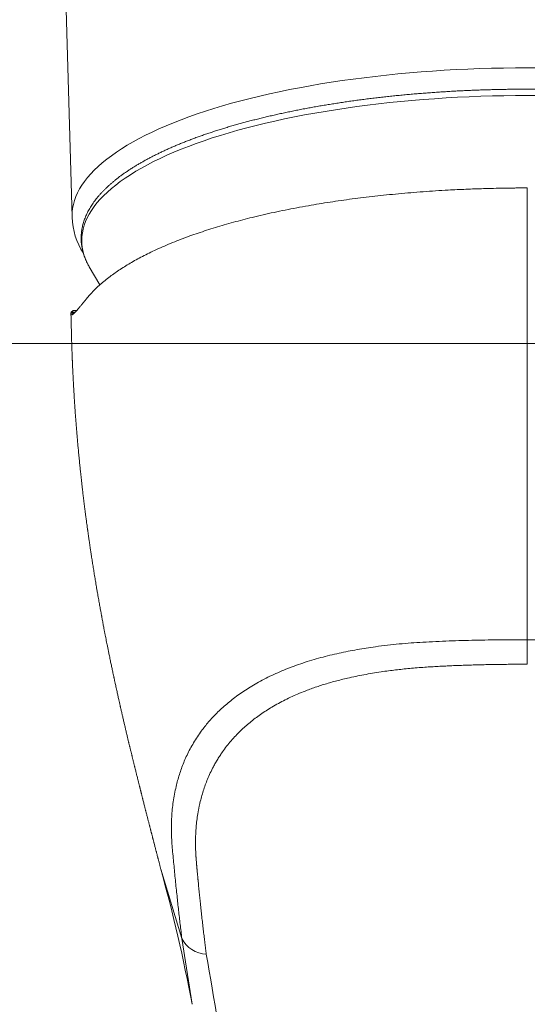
# Model space of a CAD drawing. Header units: millimetres. Extents: x 102382 to 164490, y 45733 to 103316.
# Tile 44 of 183: x 134833 to 134860, y 54714 to 54768. Entities that reach past the tile are written whole.
import ezdxf

# ---------------------------------------------------------------- set-up
doc = ezdxf.new("R2010")
doc.units = ezdxf.units.MM
doc.layers.add('_SA-PORAND_hatch', color=254, linetype='Continuous', lineweight=9, true_color=0xbebebe)
doc.layers.add('_SA-SANTEHN', color=7, linetype='Continuous', lineweight=0, true_color=0x4c5f99)

msp = doc.modelspace()

# ---------------------------------------------------------------- hatches: boundary and pattern name
at = {"layer": '_SA-PORAND_hatch', "true_color": 0xb7c7cc}
h = msp.add_hatch(dxfattribs=at)
h.set_pattern_fill('Grid', color=9, scale=1000, style=0, pattern_type=2)
h.set_pattern_definition([(0, (0, 0), (0, 250), []), (90, (0, 0), (-250, 2e-14), [])])
h.paths.add_polyline_path([(134390, 53889.999), (135330.631, 53889.999), (135330.631, 54889.999), (134390, 54889.999)], flags=0)

# ---------------------------------------------------------------- linework, layer by layer
at = {"layer": '_SA-SANTEHN', "lineweight": 0}
for p, q in [((134834.987, 54776.077), (134835.515, 54757.039)), ((134860.315, 54758.184), (134860.315, 54758.639)), ((134860.315, 54734.013), (134860.315, 54758.184)), ((134836.422, 54754.388), (134836.453, 54754.334)), ((134836.453, 54754.334), (134837.027, 54753.354)), ((134835.456, 54751.81), (134835.465, 54751.863)), ((134835.456, 54751.81), (134835.628, 54751.81)), ((134835.465, 54751.863), (134835.568, 54751.956)), ((134835.465, 54751.863), (134835.681, 54751.863)), ((134835.767, 54751.957), (134835.568, 54751.957)), ((134860.315, 54734.012), (134860.315, 54732.676)), ((134840.353, 54721.501), (134840.351, 54721.509)), ((134841.498, 54717.732), (134840.353, 54721.501)), ((134842.054, 54714.149), (134841.498, 54717.732)), ((134842.056, 54714.137), (134842.054, 54714.149))]:
    msp.add_line(p, q, dxfattribs=at)
for points in [[(134835.515, 54757.039), (134835.514, 54757.112), (134835.522, 54757.323), (134835.548, 54757.535), (134835.59, 54757.745), (134835.65, 54757.956), (134835.726, 54758.166), (134835.819, 54758.375), (134835.929, 54758.583), (134836.056, 54758.791), (134836.199, 54758.997), (134836.359, 54759.202), (134836.535, 54759.405), (134836.728, 54759.607), (134836.936, 54759.807), (134837.161, 54760.006), (134837.402, 54760.202), (134837.658, 54760.396), (134837.93, 54760.588), (134838.217, 54760.778), (134838.519, 54760.965), (134838.836, 54761.149), (134839.168, 54761.331), (134839.515, 54761.51), (134839.876, 54761.685), (134840.25, 54761.858), (134840.639, 54762.027), (134841.041, 54762.193), (134841.456, 54762.356), (134841.884, 54762.515), (134842.325, 54762.67), (134842.778, 54762.822), (134843.243, 54762.969), (134843.72, 54763.113), (134844.208, 54763.252), (134844.707, 54763.387), (134845.217, 54763.518), (134845.737, 54763.644), (134846.268, 54763.766), (134846.807, 54763.884), (134847.357, 54763.997), (134847.915, 54764.105), (134848.481, 54764.208), (134849.056, 54764.307), (134849.638, 54764.4), (134850.228, 54764.489), (134850.824, 54764.572), (134851.427, 54764.65), (134852.036, 54764.723), (134852.651, 54764.791), (134853.271, 54764.854), (134853.896, 54764.911), (134854.526, 54764.963), (134855.159, 54765.01), (134855.796, 54765.051), (134856.436, 54765.087), (134857.078, 54765.118), (134857.723, 54765.142), (134858.369, 54765.162), (134859.017, 54765.176), (134859.666, 54765.184), (134860.315, 54765.187), (134860.965, 54765.184)], [(134860.951, 54763.673), (134860.315, 54763.676), (134859.68, 54763.673), (134859.045, 54763.665), (134858.411, 54763.652), (134857.779, 54763.633), (134857.148, 54763.609), (134856.519, 54763.579), (134855.893, 54763.544), (134855.269, 54763.504), (134854.65, 54763.458), (134854.034, 54763.407), (134853.422, 54763.351), (134852.816, 54763.289), (134852.214, 54763.223), (134851.618, 54763.151), (134851.028, 54763.075), (134850.444, 54762.993), (134849.867, 54762.906), (134849.297, 54762.815), (134848.735, 54762.719), (134848.181, 54762.618), (134847.635, 54762.512), (134847.097, 54762.401), (134846.569, 54762.287), (134846.05, 54762.167), (134845.541, 54762.043), (134845.042, 54761.915), (134844.554, 54761.783), (134844.076, 54761.647), (134843.609, 54761.506), (134843.154, 54761.362), (134842.711, 54761.214), (134842.28, 54761.062), (134841.861, 54760.906), (134841.454, 54760.747), (134841.061, 54760.585), (134840.681, 54760.419), (134840.314, 54760.25), (134839.961, 54760.078), (134839.622, 54759.903), (134839.297, 54759.725), (134838.987, 54759.545), (134838.691, 54759.362), (134838.41, 54759.176), (134838.144, 54758.989), (134837.893, 54758.799), (134837.658, 54758.606), (134837.438, 54758.412), (134837.234, 54758.216), (134837.045, 54758.019), (134836.873, 54757.82), (134836.716, 54757.619), (134836.576, 54757.418), (134836.452, 54757.215), (134836.345, 54757.011), (134836.253, 54756.806), (134836.179, 54756.601), (134836.121, 54756.395), (134836.079, 54756.188), (134836.054, 54755.982), (134836.046, 54755.775)]]:
    msp.add_lwpolyline(points, dxfattribs=at)
for centre, radius, start, end in [((134839.407, 54757.189), 3.894, 182.2003, 212.7654), ((134838.955, 54755.82), 2.909, 180.8996, 209.4935)]:
    msp.add_arc(centre, radius, start, end, dxfattribs=at)
at = {"layer": '_SA-SANTEHN', "lineweight": 0, "extrusion": (0, 0, -1)}
for centre, radius, start, end in [((-134755.94, 54698.087), 87.598, 164.49203, 169.43473), ((-134842.877, 54718.411), 1.538, 271.8085, 333.7844), ((-134201.438, 54606.521), 650.814, 170.237651, 171.57116)]:
    msp.add_arc(centre, radius, start, end, dxfattribs=at)
at = {"layer": '_SA-SANTEHN', "lineweight": 0}
for points, knots in [([(134860.315, 54764.023), (134860.196, 54764.022), (134860.027, 54764.022), (134859.776, 54764.021), (134859.56, 54764.019), (134859.302, 54764.016), (134859.031, 54764.012), (134858.746, 54764.006), (134858.452, 54763.999), (134858.151, 54763.991), (134857.843, 54763.981), (134857.532, 54763.97), (134857.217, 54763.958), (134856.899, 54763.944), (134856.579, 54763.928), (134856.258, 54763.911), (134855.935, 54763.892), (134855.611, 54763.872), (134855.287, 54763.85), (134854.962, 54763.827), (134854.638, 54763.802), (134854.313, 54763.776), (134853.988, 54763.748), (134853.664, 54763.718), (134853.341, 54763.687), (134853.018, 54763.655), (134852.696, 54763.621), (134852.375, 54763.585), (134852.055, 54763.548), (134851.736, 54763.509), (134851.419, 54763.469), (134851.103, 54763.427), (134850.788, 54763.384), (134850.475, 54763.339), (134850.164, 54763.293), (134849.854, 54763.245), (134849.547, 54763.196), (134849.241, 54763.146), (134848.937, 54763.094), (134848.636, 54763.04), (134848.336, 54762.985), (134848.039, 54762.929), (134847.745, 54762.872), (134847.452, 54762.812), (134847.162, 54762.752), (134846.875, 54762.69), (134846.59, 54762.627), (134846.308, 54762.562), (134846.029, 54762.497), (134845.752, 54762.429), (134845.478, 54762.361), (134845.208, 54762.291), (134844.94, 54762.22), (134844.675, 54762.148), (134844.414, 54762.074), (134844.155, 54762), (134843.9, 54761.924), (134843.648, 54761.846), (134843.399, 54761.768), (134843.154, 54761.688), (134842.912, 54761.608), (134842.674, 54761.526), (134842.439, 54761.443), (134842.208, 54761.359), (134841.98, 54761.273), (134841.756, 54761.187), (134841.536, 54761.1), (134841.32, 54761.011), (134841.107, 54760.922), (134840.898, 54760.831), (134840.693, 54760.74), (134840.492, 54760.647), (134840.295, 54760.553), (134840.102, 54760.459), (134839.913, 54760.363), (134839.728, 54760.267), (134839.547, 54760.17), (134839.37, 54760.071), (134839.197, 54759.972), (134839.029, 54759.872), (134838.864, 54759.771), (134838.704, 54759.669), (134838.549, 54759.567), (134838.397, 54759.463), (134838.25, 54759.359), (134838.107, 54759.254), (134837.969, 54759.148), (134837.835, 54759.041), (134837.706, 54758.933), (134837.581, 54758.825), (134837.461, 54758.716), (134837.345, 54758.606), (134837.234, 54758.495), (134837.127, 54758.384), (134837.025, 54758.272), (134836.928, 54758.159), (134836.835, 54758.045), (134836.748, 54757.931), (134836.665, 54757.817), (134836.587, 54757.701), (134836.513, 54757.585), (134836.445, 54757.469), (134836.381, 54757.352), (134836.323, 54757.234), (134836.269, 54757.116), (134836.221, 54756.998), (134836.177, 54756.879), (134836.138, 54756.76), (134836.105, 54756.64), (134836.076, 54756.52), (134836.053, 54756.4), (134836.034, 54756.279), (134836.021, 54756.158), (134836.013, 54756.036), (134836.01, 54755.914), (134836.012, 54755.792), (134836.02, 54755.669), (134836.033, 54755.546), (134836.051, 54755.423), (134836.075, 54755.3), (134836.104, 54755.176), (134836.139, 54755.052), (134836.18, 54754.928), (134836.226, 54754.803), (134836.278, 54754.679), (134836.336, 54754.554), (134836.384, 54754.458), (134836.414, 54754.404), (134836.421, 54754.392)], [0, 0, 0, 0, 0.008503, 0.012001, 0.017804, 0.023839, 0.030321, 0.037093, 0.04409, 0.051263, 0.058575, 0.065999, 0.073516, 0.081109, 0.088767, 0.096481, 0.104242, 0.112043, 0.119881, 0.12775, 0.135647, 0.143569, 0.151513, 0.159476, 0.167458, 0.175455, 0.183467, 0.191492, 0.199529, 0.207577, 0.215635, 0.223702, 0.231777, 0.23986, 0.24795, 0.256047, 0.264149, 0.272257, 0.28037, 0.288488, 0.29661, 0.304735, 0.312865, 0.320997, 0.329133, 0.337272, 0.345413, 0.353557, 0.361702, 0.36985, 0.378, 0.386151, 0.394304, 0.402458, 0.410613, 0.41877, 0.426927, 0.435086, 0.443245, 0.451405, 0.459566, 0.467727, 0.47589, 0.484052, 0.492215, 0.500378, 0.508542, 0.516707, 0.524871, 0.533036, 0.541201, 0.549366, 0.557532, 0.565698, 0.573864, 0.582031, 0.590197, 0.598364, 0.606531, 0.614699, 0.622866, 0.631034, 0.639201, 0.647369, 0.655536, 0.663702, 0.671868, 0.680033, 0.688197, 0.696358, 0.704517, 0.712673, 0.720826, 0.728973, 0.737115, 0.745251, 0.753379, 0.761499, 0.769609, 0.777709, 0.785797, 0.793872, 0.801935, 0.809984, 0.81802, 0.826044, 0.834056, 0.842058, 0.850053, 0.858043, 0.866032, 0.874023, 0.882022, 0.890033, 0.898062, 0.906114, 0.914193, 0.922305, 0.930455, 0.938646, 0.946883, 0.95517, 0.96351, 0.971904, 0.980354, 0.988858, 0.997417, 1, 1, 1, 1]), ([(134884.212, 54754.395), (134884.224, 54754.418), (134884.258, 54754.48), (134884.308, 54754.581), (134884.362, 54754.699), (134884.41, 54754.817), (134884.454, 54754.936), (134884.492, 54755.055), (134884.526, 54755.175), (134884.555, 54755.295), (134884.578, 54755.416), (134884.596, 54755.536), (134884.61, 54755.657), (134884.618, 54755.779), (134884.621, 54755.901), (134884.618, 54756.023), (134884.611, 54756.146), (134884.598, 54756.269), (134884.579, 54756.392), (134884.556, 54756.515), (134884.526, 54756.639), (134884.492, 54756.763), (134884.451, 54756.887), (134884.405, 54757.012), (134884.353, 54757.137), (134884.295, 54757.261), (134884.232, 54757.386), (134884.162, 54757.511), (134884.087, 54757.635), (134884.005, 54757.76), (134883.918, 54757.884), (134883.825, 54758.008), (134883.726, 54758.131), (134883.622, 54758.254), (134883.511, 54758.376), (134883.395, 54758.498), (134883.273, 54758.619), (134883.145, 54758.739), (134883.012, 54758.858), (134882.874, 54758.976), (134882.73, 54759.094), (134882.581, 54759.21), (134882.426, 54759.326), (134882.266, 54759.441), (134882.101, 54759.554), (134881.931, 54759.667), (134881.756, 54759.778), (134881.576, 54759.888), (134881.391, 54759.997), (134881.201, 54760.105), (134881.006, 54760.212), (134880.806, 54760.318), (134880.602, 54760.422), (134880.393, 54760.526), (134880.18, 54760.628), (134879.962, 54760.728), (134879.74, 54760.828), (134879.513, 54760.926), (134879.281, 54761.023), (134879.046, 54761.119), (134878.806, 54761.214), (134878.562, 54761.307), (134878.314, 54761.399), (134878.061, 54761.489), (134877.805, 54761.578), (134877.545, 54761.666), (134877.28, 54761.752), (134877.012, 54761.837), (134876.74, 54761.921), (134876.464, 54762.003), (134876.185, 54762.084), (134875.902, 54762.163), (134875.615, 54762.241), (134875.325, 54762.317), (134875.031, 54762.392), (134874.734, 54762.465), (134874.433, 54762.537), (134874.129, 54762.607), (134873.822, 54762.676), (134873.512, 54762.743), (134873.199, 54762.808), (134872.882, 54762.872), (134872.563, 54762.935), (134872.24, 54762.996), (134871.914, 54763.055), (134871.586, 54763.112), (134871.255, 54763.168), (134870.921, 54763.223), (134870.584, 54763.275), (134870.245, 54763.326), (134869.903, 54763.376), (134869.558, 54763.423), (134869.211, 54763.469), (134868.873, 54763.512), (134868.533, 54763.553), (134868.204, 54763.591), (134867.872, 54763.627), (134867.552, 54763.661), (134867.23, 54763.693), (134866.906, 54763.724), (134866.582, 54763.753), (134866.256, 54763.781), (134865.93, 54763.807), (134865.602, 54763.832), (134865.274, 54763.855), (134864.944, 54763.877), (134864.615, 54763.897), (134864.284, 54763.916), (134863.953, 54763.933), (134863.622, 54763.949), (134863.291, 54763.963), (134862.96, 54763.975), (134862.63, 54763.987), (134862.301, 54763.996), (134861.975, 54764.004), (134861.654, 54764.011), (134861.343, 54764.016), (134861.069, 54764.019), (134860.827, 54764.021), (134860.586, 54764.022), (134860.415, 54764.023), (134860.315, 54764.023)], [0, 0, 0, 0, 0.004707, 0.012758, 0.020796, 0.028821, 0.036835, 0.044839, 0.052835, 0.060827, 0.068817, 0.076811, 0.084811, 0.092824, 0.100855, 0.108908, 0.11699, 0.125103, 0.133254, 0.141447, 0.149687, 0.157976, 0.166317, 0.174713, 0.183164, 0.191671, 0.200231, 0.208844, 0.217506, 0.226215, 0.234966, 0.243754, 0.252577, 0.261428, 0.270305, 0.279202, 0.288115, 0.297042, 0.305978, 0.314921, 0.323868, 0.332818, 0.341768, 0.350716, 0.359662, 0.368603, 0.377541, 0.386472, 0.395398, 0.404318, 0.413232, 0.422139, 0.43104, 0.439935, 0.448822, 0.457704, 0.466579, 0.475448, 0.484312, 0.49317, 0.502022, 0.510869, 0.519712, 0.52855, 0.537383, 0.546212, 0.555038, 0.56386, 0.572679, 0.581495, 0.590308, 0.59912, 0.607929, 0.616736, 0.625543, 0.634348, 0.643153, 0.651958, 0.660763, 0.669568, 0.678375, 0.687183, 0.695993, 0.704806, 0.713622, 0.722441, 0.731265, 0.740093, 0.748928, 0.757769, 0.766617, 0.775474, 0.78434, 0.793217, 0.801195, 0.810072, 0.818047, 0.82602, 0.833993, 0.841963, 0.849931, 0.857897, 0.86586, 0.873821, 0.881777, 0.88973, 0.897677, 0.905618, 0.913552, 0.921475, 0.929384, 0.937275, 0.945139, 0.952964, 0.960723, 0.968364, 0.975755, 0.982854, 0.987875, 0.992922, 1, 1, 1, 1]), ([(134860.315, 54758.639), (134860.301, 54758.639), (134860.245, 54758.639), (134860.146, 54758.638), (134860.018, 54758.638), (134859.888, 54758.638), (134859.758, 54758.637), (134859.469, 54758.634), (134859.042, 54758.629), (134858.478, 54758.618), (134857.956, 54758.604), (134857.455, 54758.587), (134856.974, 54758.568), (134856.491, 54758.546), (134855.94, 54758.518), (134855.323, 54758.481), (134854.643, 54758.434), (134853.969, 54758.382), (134853.302, 54758.323), (134852.649, 54758.259), (134852.012, 54758.191), (134851.39, 54758.118), (134850.776, 54758.04), (134850.169, 54757.956), (134849.569, 54757.867), (134848.975, 54757.773), (134848.369, 54757.67), (134847.752, 54757.558), (134847.128, 54757.436), (134846.516, 54757.308), (134845.917, 54757.175), (134845.349, 54757.039), (134844.811, 54756.904), (134844.302, 54756.768), (134843.805, 54756.627), (134843.319, 54756.482), (134842.844, 54756.332), (134842.382, 54756.178), (134841.917, 54756.015), (134841.453, 54755.842), (134840.991, 54755.66), (134840.546, 54755.473), (134840.117, 54755.282), (134839.718, 54755.092), (134839.348, 54754.905), (134839.005, 54754.722), (134838.677, 54754.535), (134838.364, 54754.346), (134838.067, 54754.154), (134837.784, 54753.959), (134837.508, 54753.756), (134837.242, 54753.543), (134836.986, 54753.322), (134836.751, 54753.098), (134836.533, 54752.872), (134836.405, 54752.72), (134836.341, 54752.643)], [0, 0, 0, 0, 0.001321, 0.005162, 0.009146, 0.013132, 0.017118, 0.021089, 0.039811, 0.056507, 0.073161, 0.08803, 0.102905, 0.117862, 0.132914, 0.154335, 0.175676, 0.196953, 0.218182, 0.239379, 0.259716, 0.280006, 0.300263, 0.320501, 0.340737, 0.360984, 0.381354, 0.403743, 0.426082, 0.448393, 0.470696, 0.493011, 0.513212, 0.533412, 0.553628, 0.573874, 0.594165, 0.614516, 0.634829, 0.657125, 0.679415, 0.70172, 0.724059, 0.746451, 0.766707, 0.786952, 0.807199, 0.827463, 0.847758, 0.868097, 0.888418, 0.910726, 0.93302, 0.955318, 0.977639, 1, 1, 1, 1]), ([(134836.341, 54752.643), (134836.297, 54752.589), (134836.208, 54752.48), (134836.088, 54752.335), (134835.979, 54752.202), (134835.88, 54752.084), (134835.791, 54751.982), (134835.713, 54751.895), (134835.653, 54751.834), (134835.609, 54751.792), (134835.576, 54751.763), (134835.547, 54751.741), (134835.522, 54751.726), (134835.501, 54751.717), (134835.481, 54751.716), (134835.464, 54751.727), (134835.454, 54751.757), (134835.455, 54751.792), (134835.456, 54751.81)], [0, 0, 0, 0, 0.070731, 0.141727, 0.213021, 0.284644, 0.356626, 0.428997, 0.501788, 0.547088, 0.592617, 0.638381, 0.684387, 0.730641, 0.777149, 0.850759, 0.925035, 1, 1, 1, 1]), ([(134835.455, 54751.783), (134835.456, 54751.733), (134835.46, 54751.593), (134835.465, 54751.369), (134835.472, 54751.116), (134835.478, 54750.878), (134835.484, 54750.655), (134835.49, 54750.438), (134835.496, 54750.229), (134835.502, 54750.028), (134835.508, 54749.847), (134835.514, 54749.684), (134835.519, 54749.547), (134835.523, 54749.433), (134835.527, 54749.341), (134835.53, 54749.264), (134835.532, 54749.202), (134835.534, 54749.153), (134835.536, 54749.114), (134835.537, 54749.085), (134835.538, 54749.058), (134835.54, 54749.023), (134835.542, 54748.973), (134835.545, 54748.906), (134835.549, 54748.827), (134835.554, 54748.713), (134835.561, 54748.562), (134835.57, 54748.371), (134835.581, 54748.167), (134835.59, 54747.989), (134835.599, 54747.841), (134835.605, 54747.724), (134835.612, 54747.607), (134835.619, 54747.491), (134835.626, 54747.38), (134835.632, 54747.277), (134835.637, 54747.189), (134835.642, 54747.116), (134835.646, 54747.056), (134835.649, 54747), (134835.653, 54746.942), (134835.658, 54746.874), (134835.664, 54746.786), (134835.671, 54746.678), (134835.68, 54746.551), (134835.689, 54746.416), (134835.699, 54746.276), (134835.71, 54746.131), (134835.72, 54746.002), (134835.728, 54745.893), (134835.734, 54745.809), (134835.74, 54745.736), (134835.745, 54745.674), (134835.749, 54745.623), (134835.752, 54745.581), (134835.756, 54745.541), (134835.76, 54745.494), (134835.765, 54745.431), (134835.771, 54745.351), (134835.779, 54745.258), (134835.787, 54745.158), (134835.796, 54745.057), (134835.804, 54744.96), (134835.814, 54744.845), (134835.826, 54744.715), (134835.839, 54744.573), (134835.852, 54744.431), (134835.867, 54744.27), (134835.886, 54744.072), (134835.907, 54743.852), (134835.929, 54743.628), (134835.951, 54743.417), (134835.97, 54743.232), (134835.988, 54743.065), (134836.005, 54742.905), (134836.023, 54742.737), (134836.043, 54742.564), (134836.062, 54742.394), (134836.08, 54742.238), (134836.096, 54742.097), (134836.112, 54741.966), (134836.128, 54741.829), (134836.145, 54741.685), (134836.164, 54741.534), (134836.182, 54741.381), (134836.199, 54741.248), (134836.213, 54741.141), (134836.223, 54741.06), (134836.233, 54740.98), (134836.245, 54740.893), (134836.257, 54740.793), (134836.272, 54740.684), (134836.287, 54740.571), (134836.303, 54740.448), (134836.321, 54740.319), (134836.338, 54740.189), (134836.352, 54740.091), (134836.361, 54740.023), (134836.368, 54739.973), (134836.376, 54739.916), (134836.386, 54739.848), (134836.399, 54739.75), (134836.416, 54739.633), (134836.434, 54739.506), (134836.45, 54739.395), (134836.464, 54739.302), (134836.475, 54739.224), (134836.486, 54739.152), (134836.497, 54739.075), (134836.51, 54738.985), (134836.526, 54738.883), (134836.543, 54738.767), (134836.562, 54738.641), (134836.583, 54738.505), (134836.604, 54738.369), (134836.625, 54738.231), (134836.647, 54738.093), (134836.67, 54737.947), (134836.694, 54737.802), (134836.717, 54737.656), (134836.742, 54737.504), (134836.767, 54737.35), (134836.791, 54737.21), (134836.811, 54737.091), (134836.827, 54736.994), (134836.842, 54736.905), (134836.857, 54736.817), (134836.873, 54736.722), (134836.892, 54736.615), (134836.914, 54736.486), (134836.939, 54736.34), (134836.967, 54736.184), (134836.993, 54736.037), (134837.017, 54735.9), (134837.041, 54735.768), (134837.067, 54735.627), (134837.089, 54735.505), (134837.107, 54735.406), (134837.119, 54735.344), (134837.129, 54735.287), (134837.14, 54735.231), (134837.151, 54735.17), (134837.166, 54735.091), (134837.185, 54734.989), (134837.208, 54734.868), (134837.234, 54734.727), (134837.265, 54734.565), (134837.3, 54734.385), (134837.334, 54734.208), (134837.367, 54734.042), (134837.398, 54733.885), (134837.431, 54733.72), (134837.466, 54733.544), (134837.507, 54733.342), (134837.554, 54733.113), (134837.604, 54732.866), (134837.656, 54732.619), (134837.697, 54732.421), (134837.731, 54732.26), (134837.758, 54732.135), (134837.78, 54732.034), (134837.796, 54731.957), (134837.808, 54731.901), (134837.822, 54731.838), (134837.837, 54731.767), (134837.853, 54731.695), (134837.871, 54731.609), (134837.893, 54731.508), (134837.921, 54731.382), (134837.95, 54731.251), (134837.977, 54731.126), (134838.002, 54731.016), (134838.025, 54730.91), (134838.047, 54730.812), (134838.068, 54730.721), (134838.086, 54730.641), (134838.104, 54730.559), (134838.122, 54730.48), (134838.138, 54730.409), (134838.151, 54730.35), (134838.164, 54730.296), (134838.187, 54730.194), (134838.22, 54730.047), (134838.267, 54729.845), (134838.313, 54729.644), (134838.363, 54729.429), (134838.411, 54729.226), (134838.461, 54729.012), (134838.502, 54728.84), (134838.534, 54728.705), (134838.554, 54728.622), (134838.572, 54728.545), (134838.59, 54728.472), (134838.608, 54728.397), (134838.626, 54728.322), (134838.643, 54728.25), (134838.66, 54728.18), (134838.677, 54728.108), (134838.697, 54728.027), (134838.717, 54727.943), (134838.737, 54727.862), (134838.756, 54727.784), (134838.773, 54727.713), (134838.79, 54727.644), (134838.806, 54727.577), (134838.823, 54727.51), (134838.838, 54727.446), (134838.852, 54727.389), (134838.866, 54727.333), (134838.881, 54727.271), (134838.897, 54727.206), (134838.912, 54727.147), (134838.924, 54727.099), (134838.934, 54727.058), (134838.945, 54727.015), (134838.961, 54726.949), (134838.981, 54726.867), (134839.003, 54726.779), (134839.024, 54726.693), (134839.047, 54726.601), (134839.071, 54726.504), (134839.094, 54726.414), (134839.121, 54726.307), (134839.153, 54726.178), (134839.182, 54726.063), (134839.202, 54725.984), (134839.213, 54725.937), (134839.227, 54725.884), (134839.241, 54725.828), (134839.254, 54725.775), (134839.267, 54725.725), (134839.279, 54725.676), (134839.294, 54725.617), (134839.312, 54725.545), (134839.332, 54725.468), (134839.35, 54725.396), (134839.366, 54725.334), (134839.384, 54725.261), (134839.407, 54725.17), (134839.434, 54725.065), (134839.457, 54724.977), (134839.475, 54724.906), (134839.49, 54724.846), (134839.507, 54724.779), (134839.524, 54724.713), (134839.541, 54724.646), (134839.561, 54724.569), (134839.584, 54724.478), (134839.608, 54724.384), (134839.63, 54724.297), (134839.65, 54724.219), (134839.67, 54724.14), (134839.691, 54724.059), (134839.712, 54723.979), (134839.728, 54723.915), (134839.741, 54723.864), (134839.753, 54723.817), (134839.767, 54723.765), (134839.781, 54723.709), (134839.795, 54723.653), (134839.809, 54723.599), (134839.822, 54723.55), (134839.834, 54723.502), (134839.847, 54723.451), (134839.863, 54723.39), (134839.881, 54723.322), (134839.898, 54723.254), (134839.914, 54723.192), (134839.929, 54723.132), (134839.945, 54723.069), (134839.962, 54723.005), (134839.977, 54722.946), (134839.992, 54722.887), (134840.01, 54722.819), (134840.032, 54722.735), (134840.056, 54722.643), (134840.077, 54722.562), (134840.094, 54722.495), (134840.107, 54722.443), (134840.121, 54722.391), (134840.136, 54722.333), (134840.152, 54722.269), (134840.168, 54722.209), (134840.181, 54722.16), (134840.191, 54722.121), (134840.201, 54722.083), (134840.213, 54722.036), (134840.23, 54721.969), (134840.251, 54721.891), (134840.272, 54721.81), (134840.292, 54721.732), (134840.312, 54721.654), (134840.332, 54721.577), (134840.345, 54721.528), (134840.352, 54721.504), (134840.352, 54721.501)], [0, 0, 0, 0, 0.005202, 0.014301, 0.022901, 0.031002, 0.038605, 0.045709, 0.053176, 0.059999, 0.066178, 0.071712, 0.076603, 0.080187, 0.083323, 0.086012, 0.088006, 0.089654, 0.090957, 0.091914, 0.092631, 0.093663, 0.095387, 0.097662, 0.100356, 0.103269, 0.109006, 0.115432, 0.122374, 0.129293, 0.13322, 0.137128, 0.141015, 0.144883, 0.148703, 0.152156, 0.155152, 0.157498, 0.159461, 0.161119, 0.163027, 0.165292, 0.167914, 0.171769, 0.176064, 0.18054, 0.185193, 0.190021, 0.195026, 0.198054, 0.200872, 0.203314, 0.20538, 0.207069, 0.208382, 0.209521, 0.211003, 0.21315, 0.21578, 0.218893, 0.222371, 0.225741, 0.228954, 0.232012, 0.23721, 0.241884, 0.246037, 0.251329, 0.257915, 0.26572, 0.27317, 0.280159, 0.286566, 0.291493, 0.296804, 0.302402, 0.308115, 0.31389, 0.319296, 0.323553, 0.327799, 0.332328, 0.337116, 0.342078, 0.347206, 0.352209, 0.355203, 0.357821, 0.36025, 0.363085, 0.366372, 0.370102, 0.37389, 0.377537, 0.382253, 0.386647, 0.390359, 0.391854, 0.393377, 0.395257, 0.397502, 0.400112, 0.404874, 0.409064, 0.412679, 0.41573, 0.41823, 0.420364, 0.422864, 0.425807, 0.429192, 0.432998, 0.437135, 0.441668, 0.446366, 0.450489, 0.455239, 0.459996, 0.464766, 0.46951, 0.474403, 0.479661, 0.484622, 0.48818, 0.491366, 0.494158, 0.496907, 0.500022, 0.503504, 0.507354, 0.512652, 0.517816, 0.522659, 0.5271, 0.531269, 0.535633, 0.540864, 0.543252, 0.545261, 0.547001, 0.548833, 0.550787, 0.552908, 0.556648, 0.560776, 0.564734, 0.570449, 0.576582, 0.582412, 0.587755, 0.592807, 0.597827, 0.60391, 0.609968, 0.617572, 0.626378, 0.6341, 0.641711, 0.645704, 0.649873, 0.653958, 0.655551, 0.657359, 0.65943, 0.661765, 0.66428, 0.666527, 0.670094, 0.67417, 0.678837, 0.682958, 0.6864, 0.689585, 0.693284, 0.696044, 0.698527, 0.701104, 0.704, 0.706245, 0.70814, 0.709737, 0.711567, 0.718126, 0.724077, 0.73134, 0.737861, 0.74511, 0.751287, 0.758881, 0.761945, 0.764612, 0.767038, 0.769466, 0.771759, 0.774408, 0.776846, 0.778882, 0.781228, 0.783978, 0.786839, 0.789482, 0.791998, 0.794489, 0.796512, 0.798733, 0.801099, 0.803205, 0.804965, 0.806715, 0.808816, 0.811044, 0.8131, 0.814677, 0.815802, 0.817125, 0.818926, 0.82231, 0.825197, 0.82768, 0.83084, 0.834316, 0.83721, 0.839807, 0.844902, 0.849935, 0.851258, 0.852785, 0.854532, 0.856501, 0.858368, 0.859851, 0.861427, 0.863247, 0.865758, 0.868548, 0.870915, 0.872872, 0.874793, 0.87819, 0.881873, 0.885311, 0.886976, 0.888968, 0.891289, 0.893656, 0.895534, 0.898019, 0.901379, 0.904627, 0.907352, 0.910106, 0.912443, 0.91529, 0.918214, 0.920434, 0.921796, 0.923342, 0.925124, 0.926999, 0.928923, 0.930788, 0.932416, 0.933833, 0.935509, 0.937582, 0.939907, 0.942281, 0.944273, 0.946123, 0.948229, 0.95054, 0.952514, 0.954061, 0.956418, 0.959289, 0.962374, 0.965511, 0.967361, 0.96897, 0.970611, 0.972533, 0.974736, 0.976878, 0.978459, 0.979613, 0.980721, 0.98225, 0.984202, 0.98741, 0.989899, 0.992189, 0.995116, 0.997627, 0.999757, 1, 1, 1, 1]), ([(134860.315, 54734.012), (134860.078, 54734.012), (134859.603, 54734.011), (134858.892, 54734.006), (134858.182, 54733.998), (134857.473, 54733.985), (134856.764, 54733.967), (134856.053, 54733.944), (134855.337, 54733.915), (134854.645, 54733.879), (134853.978, 54733.835), (134853.336, 54733.781), (134852.692, 54733.714), (134852.094, 54733.638), (134851.545, 54733.557), (134851.044, 54733.474), (134850.547, 54733.381), (134850.051, 54733.278), (134849.556, 54733.163), (134849.061, 54733.035), (134848.572, 54732.896), (134848.09, 54732.744), (134847.619, 54732.58), (134847.161, 54732.404), (134846.717, 54732.217), (134846.289, 54732.019), (134845.878, 54731.81), (134845.492, 54731.597), (134845.13, 54731.379), (134844.791, 54731.157), (134844.467, 54730.927), (134844.158, 54730.69), (134843.865, 54730.446), (134843.593, 54730.201), (134843.343, 54729.957), (134843.113, 54729.714), (134842.898, 54729.467), (134842.696, 54729.218), (134842.491, 54728.942), (134842.286, 54728.639), (134842.084, 54728.309), (134841.902, 54727.976), (134841.739, 54727.643), (134841.595, 54727.313), (134841.47, 54726.986), (134841.36, 54726.662), (134841.265, 54726.338), (134841.175, 54725.983), (134841.094, 54725.597), (134841.025, 54725.181), (134840.975, 54724.766), (134840.943, 54724.353), (134840.928, 54723.94), (134840.929, 54723.529), (134840.944, 54723.104), (134840.975, 54722.668), (134841.017, 54722.22), (134841.059, 54721.778), (134841.101, 54721.34), (134841.144, 54720.905), (134841.188, 54720.473), (134841.245, 54719.924), (134841.317, 54719.263), (134841.404, 54718.491), (134841.467, 54717.985), (134841.498, 54717.732)], [0, 0, 0, 0, 0.017166, 0.034321, 0.051415, 0.068477, 0.085567, 0.102744, 0.120062, 0.13754, 0.153067, 0.168748, 0.184603, 0.2006, 0.213233, 0.225892, 0.238554, 0.251219, 0.264336, 0.277521, 0.290804, 0.304169, 0.317578, 0.330994, 0.344393, 0.357749, 0.371053, 0.384337, 0.396746, 0.409192, 0.421678, 0.434177, 0.446659, 0.459096, 0.470752, 0.48234, 0.493877, 0.505383, 0.516874, 0.531501, 0.546115, 0.560662, 0.575081, 0.589336, 0.603202, 0.616962, 0.630642, 0.644249, 0.661817, 0.679273, 0.696633, 0.713949, 0.731276, 0.74863, 0.765904, 0.784996, 0.803808, 0.822475, 0.841107, 0.859777, 0.878471, 0.897161, 0.931399, 0.96563, 1, 1, 1, 1]), ([(134860.315, 54734.013), (134860.455, 54734.012), (134860.742, 54734.011), (134861.181, 54734.009), (134861.639, 54734.005), (134862.117, 54733.999), (134862.607, 54733.992), (134863.094, 54733.983), (134863.537, 54733.973), (134863.937, 54733.963), (134864.301, 54733.952), (134864.663, 54733.94), (134865.024, 54733.926), (134865.372, 54733.91), (134865.709, 54733.893), (134866.059, 54733.873), (134866.441, 54733.848), (134866.86, 54733.817), (134867.298, 54733.778), (134867.741, 54733.734), (134868.164, 54733.685), (134868.55, 54733.635), (134868.909, 54733.584), (134869.263, 54733.529), (134869.544, 54733.481), (134869.748, 54733.444), (134869.873, 54733.421), (134870, 54733.396), (134870.127, 54733.371), (134870.255, 54733.345), (134870.385, 54733.318), (134870.614, 54733.269), (134870.944, 54733.193), (134871.376, 54733.086), (134871.774, 54732.977), (134872.039, 54732.899), (134872.171, 54732.858), (134872.208, 54732.847), (134872.245, 54732.835), (134872.282, 54732.824), (134872.319, 54732.812), (134872.359, 54732.799), (134872.468, 54732.764), (134872.642, 54732.706), (134872.871, 54732.627), (134873.105, 54732.542), (134873.341, 54732.451), (134873.576, 54732.357), (134873.789, 54732.267), (134873.982, 54732.182), (134874.155, 54732.103), (134874.309, 54732.031), (134874.444, 54731.965), (134874.56, 54731.906), (134874.657, 54731.857), (134874.734, 54731.817), (134874.795, 54731.785), (134874.835, 54731.763), (134874.868, 54731.745), (134874.899, 54731.728), (134874.941, 54731.705), (134874.985, 54731.681), (134875.028, 54731.657), (134875.071, 54731.632), (134875.193, 54731.563), (134875.392, 54731.445), (134875.654, 54731.279), (134875.909, 54731.108), (134876.154, 54730.933), (134876.393, 54730.752), (134876.633, 54730.557), (134876.869, 54730.353), (134877.099, 54730.14), (134877.31, 54729.931), (134877.504, 54729.726), (134877.681, 54729.526), (134877.863, 54729.307), (134878.052, 54729.062), (134878.248, 54728.784), (134878.437, 54728.491), (134878.617, 54728.183), (134878.771, 54727.89), (134878.902, 54727.616), (134879.013, 54727.363), (134879.128, 54727.073), (134879.206, 54726.851), (134879.255, 54726.701), (134879.271, 54726.653), (134879.286, 54726.605), (134879.3, 54726.557), (134879.315, 54726.509), (134879.364, 54726.342), (134879.44, 54726.055), (134879.529, 54725.646), (134879.599, 54725.234), (134879.648, 54724.834), (134879.681, 54724.448), (134879.699, 54724.091), (134879.703, 54723.809), (134879.702, 54723.644), (134879.702, 54723.583), (134879.701, 54723.563), (134879.701, 54723.544), (134879.701, 54723.525), (134879.7, 54723.506), (134879.698, 54723.421), (134879.694, 54723.273), (134879.683, 54723.07), (134879.671, 54722.881), (134879.658, 54722.707), (134879.644, 54722.549), (134879.633, 54722.422), (134879.624, 54722.324), (134879.617, 54722.251), (134879.611, 54722.183), (134879.605, 54722.121), (134879.599, 54722.063), (134879.593, 54721.994), (134879.585, 54721.912), (134879.57, 54721.761), (134879.551, 54721.56), (134879.527, 54721.313), (134879.509, 54721.126), (134879.496, 54720.995), (134879.488, 54720.918), (134879.481, 54720.843), (134879.473, 54720.768), (134879.465, 54720.694), (134879.458, 54720.621), (134879.439, 54720.435), (134879.408, 54720.139), (134879.376, 54719.843), (134879.356, 54719.657), (134879.348, 54719.58), (134879.339, 54719.503), (134879.331, 54719.426), (134879.323, 54719.35), (134879.314, 54719.274), (134879.306, 54719.199), (134879.295, 54719.098), (134879.28, 54718.968), (134879.261, 54718.804), (134879.241, 54718.627), (134879.224, 54718.485), (134879.212, 54718.383), (134879.204, 54718.315), (134879.195, 54718.238), (134879.185, 54718.155), (134879.176, 54718.08), (134879.168, 54718.013), (134879.16, 54717.949), (134879.153, 54717.892), (134879.146, 54717.841), (134879.142, 54717.802), (134879.138, 54717.773), (134879.136, 54717.755), (134879.134, 54717.741), (134879.133, 54717.734), (134879.133, 54717.732)], [0, 0, 0, 0, 0.010114, 0.020694, 0.03174, 0.043254, 0.055235, 0.067166, 0.078472, 0.087309, 0.096106, 0.104863, 0.11358, 0.122257, 0.130165, 0.13808, 0.147787, 0.158003, 0.16873, 0.179966, 0.190681, 0.200093, 0.208698, 0.217605, 0.226813, 0.229982, 0.233185, 0.236422, 0.239694, 0.242999, 0.246339, 0.249713, 0.260817, 0.27226, 0.284038, 0.29296, 0.293973, 0.294989, 0.296006, 0.297026, 0.298048, 0.299072, 0.300369, 0.307198, 0.313705, 0.319891, 0.327404, 0.334383, 0.340825, 0.346733, 0.352105, 0.356942, 0.361244, 0.365011, 0.368243, 0.370658, 0.372654, 0.374231, 0.374667, 0.375952, 0.377408, 0.378871, 0.380343, 0.381823, 0.383312, 0.392806, 0.402628, 0.411673, 0.421244, 0.430975, 0.440438, 0.451355, 0.461893, 0.472051, 0.48183, 0.49123, 0.500253, 0.512305, 0.524852, 0.537893, 0.551431, 0.565466, 0.576074, 0.58695, 0.598094, 0.613215, 0.61523, 0.617252, 0.619283, 0.621322, 0.623369, 0.625424, 0.642501, 0.659712, 0.67706, 0.694546, 0.710047, 0.725654, 0.739475, 0.745581, 0.746382, 0.747183, 0.747984, 0.748785, 0.749587, 0.750389, 0.759564, 0.76812, 0.776057, 0.783376, 0.790077, 0.796157, 0.79945, 0.802528, 0.805391, 0.808038, 0.81047, 0.812686, 0.816807, 0.820988, 0.831892, 0.842435, 0.852619, 0.855967, 0.859274, 0.86254, 0.865766, 0.86895, 0.872094, 0.875197, 0.893074, 0.910636, 0.914049, 0.91745, 0.920838, 0.924215, 0.927579, 0.930931, 0.934271, 0.937599, 0.944286, 0.951597, 0.959531, 0.968087, 0.970647, 0.973257, 0.977296, 0.981005, 0.984386, 0.987437, 0.99016, 0.99292, 0.995232, 0.997096, 0.9982, 0.999052, 0.999652, 1, 1, 1, 1]), ([(134860.315, 54732.676), (134860.173, 54732.676), (134859.892, 54732.675), (134859.479, 54732.672), (134859.08, 54732.669), (134858.695, 54732.664), (134858.324, 54732.658), (134857.953, 54732.651), (134857.571, 54732.641), (134857.19, 54732.63), (134856.821, 54732.618), (134856.472, 54732.605), (134856.129, 54732.591), (134855.792, 54732.575), (134855.449, 54732.557), (134855.095, 54732.537), (134854.713, 54732.511), (134854.316, 54732.482), (134853.912, 54732.447), (134853.522, 54732.408), (134853.139, 54732.366), (134852.749, 54732.317), (134852.328, 54732.258), (134851.88, 54732.187), (134851.419, 54732.105), (134850.968, 54732.016), (134850.56, 54731.926), (134850.192, 54731.838), (134849.863, 54731.752), (134849.541, 54731.663), (134849.226, 54731.569), (134848.918, 54731.47), (134848.615, 54731.366), (134848.276, 54731.241), (134847.904, 54731.093), (134847.506, 54730.919), (134847.122, 54730.735), (134846.754, 54730.542), (134846.409, 54730.345), (134846.086, 54730.145), (134845.782, 54729.94), (134845.49, 54729.727), (134845.211, 54729.507), (134844.949, 54729.282), (134844.688, 54729.041), (134844.429, 54728.779), (134844.172, 54728.495), (134843.932, 54728.202), (134843.761, 54727.969), (134843.645, 54727.801), (134843.579, 54727.702), (134843.515, 54727.602), (134843.452, 54727.501), (134843.39, 54727.399), (134843.331, 54727.296), (134843.272, 54727.192), (134843.175, 54727.012), (134843.044, 54726.751), (134842.898, 54726.42), (134842.771, 54726.093), (134842.661, 54725.771), (134842.564, 54725.442), (134842.502, 54725.194), (134842.464, 54725.028), (134842.447, 54724.948), (134842.43, 54724.868), (134842.414, 54724.788), (134842.399, 54724.707), (134842.366, 54724.524), (134842.334, 54724.31), (134842.303, 54724.065), (134842.285, 54723.889), (134842.27, 54723.717), (134842.256, 54723.505), (134842.245, 54723.249), (134842.241, 54722.944), (134842.245, 54722.631), (134842.254, 54722.406), (134842.262, 54722.27), (134842.265, 54722.226), (134842.267, 54722.18), (134842.27, 54722.133), (134842.274, 54722.085), (134842.279, 54722.012), (134842.287, 54721.913), (134842.295, 54721.809), (134842.302, 54721.726), (134842.307, 54721.669), (134842.311, 54721.625), (134842.314, 54721.593), (134842.317, 54721.568), (134842.319, 54721.536), (134842.323, 54721.499), (134842.328, 54721.447), (134842.334, 54721.378), (134842.343, 54721.289), (134842.351, 54721.201), (134842.359, 54721.115), (134842.365, 54721.053), (134842.37, 54721.004), (134842.373, 54720.97), (134842.376, 54720.939), (134842.389, 54720.803), (134842.406, 54720.622), (134842.429, 54720.392), (134842.446, 54720.223), (134842.463, 54720.055), (134842.48, 54719.89), (134842.496, 54719.728), (134842.514, 54719.558), (134842.533, 54719.38), (134842.56, 54719.132), (134842.594, 54718.827), (134842.634, 54718.47), (134842.674, 54718.126), (134842.713, 54717.795), (134842.752, 54717.477), (134842.79, 54717.171), (134842.816, 54716.972), (134842.829, 54716.874)], [0, 0, 0, 0, 0.0108408, 0.021321, 0.031441, 0.0412013, 0.0506023, 0.0596448, 0.0694302, 0.0796607, 0.0886851, 0.0975565, 0.1062757, 0.1148434, 0.1232604, 0.1324987, 0.1419175, 0.1526048, 0.1629714, 0.1730212, 0.1827586, 0.1927317, 0.2034284, 0.2158692, 0.2281418, 0.2402583, 0.2522314, 0.2615053, 0.2706884, 0.2797874, 0.2888091, 0.2977603, 0.3066481, 0.3157292, 0.3284151, 0.3410901, 0.3537772, 0.3663826, 0.3788776, 0.3905956, 0.4023858, 0.4142658, 0.4262526, 0.4381159, 0.4497171, 0.4635082, 0.4774486, 0.4915594, 0.5058614, 0.5104565, 0.5150743, 0.5197154, 0.5243803, 0.5290697, 0.533784, 0.5385238, 0.5432896, 0.5584423, 0.5738724, 0.5878958, 0.6021621, 0.6166807, 0.6314606, 0.6349618, 0.6384742, 0.6419978, 0.6455327, 0.6490791, 0.652637, 0.6695684, 0.6772134, 0.684913, 0.6926679, 0.6998422, 0.7128912, 0.7262888, 0.7400385, 0.7541435, 0.756035, 0.757984, 0.7599904, 0.7620543, 0.7641756, 0.7663543, 0.7717171, 0.7773988, 0.7800383, 0.7827414, 0.7850066, 0.7858745, 0.7870053, 0.7883989, 0.7900552, 0.7919744, 0.7953294, 0.7992702, 0.8037966, 0.8071047, 0.8106678, 0.8121373, 0.8136461, 0.8151943, 0.8162992, 0.8317944, 0.8395102, 0.8471284, 0.8546491, 0.8620725, 0.8693984, 0.8766272, 0.885116, 0.8935509, 0.9103647, 0.9266417, 0.9423828, 0.9575886, 0.9722597, 0.9863966, 1, 1, 1, 1])]:
    msp.add_open_spline(points, degree=3, knots=knots, dxfattribs=at)

doc.saveas('drawing.dxf')
